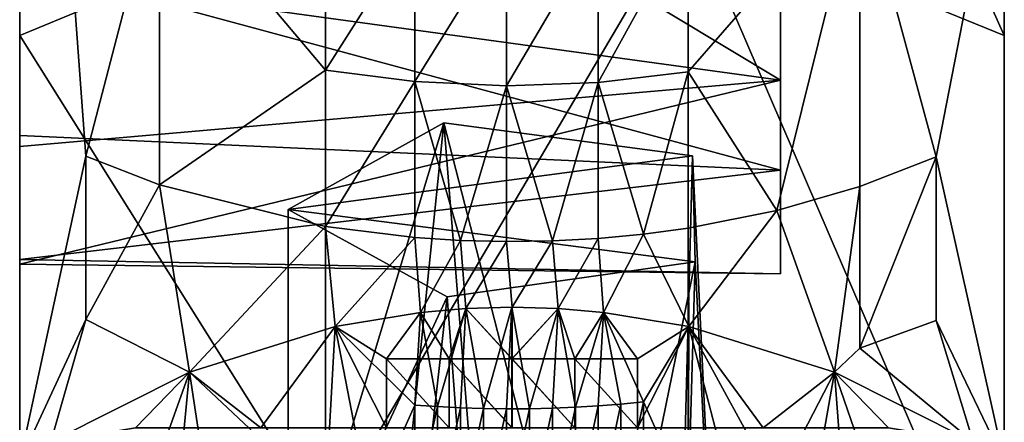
# Model space of a CAD drawing. Header units: millimetres. Extents: x 0 to 484, y -157 to 583.
# Tile 62 of 78: x 462 to 484, y 314 to 323. Entities that reach past the tile are written whole.
import ezdxf

# ---------------------------------------------------------------- set-up
doc = ezdxf.new("R2010")
doc.units = ezdxf.units.MM
doc.layers.add('Layer 01', color=7, linetype='Continuous', true_color=0x000000)

msp = doc.modelspace()

# ---------------------------------------------------------------- linework, layer by layer
at = {"layer": 'Layer 01'}
for points in [[(484.001, 307.291, 356.102), (484.001, 347.536, 361.858), (484.001, 335.153, 380.655)], [(484.001, 347.536, 361.858), (484.001, 307.291, 356.102), (484.001, 343.324, 320.032)], [(484.001, 307.291, 356.102), (484.001, 325.308, 320.032), (484.001, 343.324, 320.032)], [(462.001, 339.69, 266.367), (465.125, 325.918, 278.065), (463.479, 319.593, 285.341)], [(462.001, 339.69, 266.367), (463.479, 319.593, 285.341), (462.001, 312.756, 292.2)], [(462.001, 339.69, 266.367), (462.001, 312.756, 292.2), (462.001, 325.308, 283.962)], [(484.001, 322.293, 399.466), (484.001, 335.153, 380.655), (476.936, 338.105, 382.612)], [(484.001, 322.293, 399.466), (476.936, 338.105, 382.612), (476.936, 325.172, 401.529)], [(468.831, 325.126, 401.495), (462.001, 335.153, 380.655), (462.001, 322.293, 399.466)], [(462.001, 335.153, 380.655), (462.001, 325.308, 374.136), (462.001, 322.293, 399.466)], [(484.001, 307.291, 356.102), (484.001, 335.153, 380.655), (484.001, 307.291, 374.136)], [(484.001, 335.153, 380.655), (484.001, 322.293, 399.466), (484.001, 307.291, 374.136)], [(462.001, 327.953, 334.236), (462.001, 320.054, 343.266), (462.001, 323.88, 343.369)], [(462.001, 325.32, 331.458), (462.001, 320.054, 343.266), (462.001, 327.953, 334.236)], [(482.476, 319.573, 285.318), (480.774, 325.881, 278.027), (484.001, 327.384, 279.542)], [(484.001, 312.756, 292.201), (482.476, 319.573, 285.318), (484.001, 327.384, 279.542)], [(484.001, 327.384, 279.542), (484.001, 325.308, 301.997), (484.001, 312.756, 292.201)], [(462.001, 323.632, 352.604), (470.501, 326.41, 349.972), (479.001, 321.294, 352.905)], [(479.001, 321.294, 352.905), (470.501, 326.41, 349.972), (479.001, 326.41, 349.972)], [(479.001, 316.956, 348.992), (479.001, 321.294, 352.905), (479.001, 326.41, 349.972)], [(479.001, 326.41, 349.972), (479.001, 325.117, 344.156), (479.001, 316.956, 348.992)], [(465.125, 325.918, 278.065), (465.125, 318.95, 284.613), (463.479, 319.593, 285.341)], [(465.125, 325.918, 278.065), (468.831, 324.93, 277.069), (468.831, 321.516, 280.37)], [(465.125, 318.95, 284.613), (465.125, 325.918, 278.065), (468.831, 321.516, 280.37)], [(476.936, 321.477, 280.329), (476.936, 324.889, 277.028), (480.774, 325.881, 278.027)], [(478.918, 318.378, 283.965), (476.936, 321.477, 280.329), (480.774, 325.881, 278.027)], [(480.774, 325.881, 278.027), (480.774, 318.915, 284.573), (478.918, 318.378, 283.965)], [(480.774, 318.915, 284.573), (480.774, 325.881, 278.027), (482.476, 319.573, 285.318)], [(462.001, 325.423, 327.633), (462.001, 325.308, 320.032), (462.001, 307.291, 338.067)], [(462.001, 325.32, 331.458), (462.001, 325.423, 327.633), (462.001, 307.291, 338.067)], [(462.001, 307.291, 338.067), (462.001, 320.054, 343.266), (462.001, 325.32, 331.458)], [(462.001, 325.308, 374.136), (462.001, 325.308, 356.102), (462.001, 316.299, 356.102)], [(462.001, 307.291, 374.136), (462.001, 325.308, 374.136), (462.001, 316.299, 356.102)], [(462.001, 325.308, 320.032), (462.001, 307.291, 320.032), (462.001, 307.291, 338.067)], [(462.001, 322.293, 399.466), (462.001, 325.308, 374.136), (462.001, 307.291, 374.136)], [(462.001, 325.308, 356.102), (462.001, 323.632, 352.604), (462.001, 319.807, 352.502)], [(462.001, 316.299, 356.102), (462.001, 325.308, 356.102), (462.001, 319.807, 352.502)], [(462.001, 304.184, 311.422), (462.001, 325.308, 320.032), (462.001, 308.47, 301.811)], [(462.001, 308.47, 301.811), (462.001, 325.308, 301.997), (462.001, 312.756, 292.2)], [(462.001, 325.308, 301.997), (462.001, 308.47, 301.811), (462.001, 325.308, 320.032)], [(462.001, 307.291, 320.032), (462.001, 325.308, 320.032), (462.001, 304.184, 311.422)], [(462.001, 312.756, 292.2), (462.001, 325.308, 301.997), (462.001, 325.308, 283.962)], [(468.831, 311.397, 419.221), (476.936, 311.441, 419.258), (476.936, 325.172, 401.529)], [(468.831, 311.397, 419.221), (476.936, 325.172, 401.529), (468.831, 325.126, 401.495)], [(476.936, 325.172, 401.529), (476.936, 311.441, 419.258), (484.001, 308.744, 416.963)], [(476.936, 325.172, 401.529), (484.001, 308.744, 416.963), (484.001, 322.293, 399.466)], [(484.001, 307.291, 338.067), (484.001, 307.291, 320.032), (484.001, 325.308, 320.032)], [(484.001, 307.291, 356.102), (484.001, 307.291, 338.067), (484.001, 325.308, 320.032)], [(484.001, 325.308, 320.032), (484.001, 307.291, 320.032), (484.001, 304.184, 311.422)], [(484.001, 325.308, 320.032), (484.001, 308.47, 301.811), (484.001, 325.308, 301.997)], [(484.001, 312.756, 292.201), (484.001, 325.308, 301.997), (484.001, 308.47, 301.811)], [(484.001, 325.308, 320.032), (484.001, 304.184, 311.422), (484.001, 308.47, 301.811)], [(462.001, 322.293, 399.466), (468.831, 311.397, 419.221), (468.831, 325.126, 401.495)], [(462.001, 323.88, 343.369), (479.001, 319.275, 343.645), (479.001, 325.117, 344.156)], [(479.001, 316.956, 348.992), (479.001, 325.117, 344.156), (479.001, 319.275, 343.645)], [(468.831, 321.516, 280.37), (468.831, 324.93, 277.069), (470.832, 324.664, 276.801)], [(474.928, 321.238, 280.074), (474.928, 324.643, 276.78), (476.936, 324.889, 277.028)], [(474.928, 321.238, 280.074), (476.936, 324.889, 277.028), (476.936, 321.477, 280.329)], [(468.831, 321.516, 280.37), (470.832, 324.664, 276.801), (470.832, 321.258, 280.095)], [(470.832, 321.258, 280.095), (470.832, 324.664, 276.801), (472.878, 324.567, 276.703)], [(470.832, 321.258, 280.095), (472.878, 324.567, 276.703), (472.878, 321.163, 279.995)], [(472.878, 321.163, 279.995), (472.878, 324.567, 276.703), (474.928, 324.643, 276.78)], [(472.878, 321.163, 279.995), (474.928, 324.643, 276.78), (474.928, 321.238, 280.074)], [(462.001, 323.88, 343.369), (462.001, 320.054, 343.266), (479.001, 319.275, 343.645)], [(479.001, 321.294, 352.905), (462.001, 319.807, 352.502), (462.001, 323.632, 352.604)], [(462.001, 322.293, 399.466), (462.001, 308.744, 416.963), (468.831, 311.397, 419.221)], [(462.001, 289.686, 391.607), (462.001, 322.293, 399.466), (462.001, 307.291, 374.136)], [(462.001, 308.744, 416.963), (462.001, 322.293, 399.466), (462.001, 289.686, 391.607)], [(484.001, 322.293, 399.466), (484.001, 308.744, 416.963), (484.001, 289.686, 391.607)], [(484.001, 322.293, 399.466), (484.001, 289.686, 391.607), (484.001, 307.291, 374.136)], [(468.831, 321.516, 280.37), (468.831, 318.021, 283.561), (465.125, 318.95, 284.613)], [(468.831, 318.021, 283.561), (468.831, 321.516, 280.37), (470.832, 321.258, 280.095)], [(474.928, 321.238, 280.074), (476.936, 321.477, 280.329), (475.939, 317.848, 283.365)], [(476.936, 321.477, 280.329), (476.936, 317.983, 283.518), (475.939, 317.848, 283.365)], [(478.918, 318.378, 283.965), (476.936, 317.983, 283.518), (476.936, 321.477, 280.329)], [(462.001, 317.174, 349.724), (462.001, 319.807, 352.502), (479.001, 321.294, 352.905)], [(462.001, 317.174, 349.724), (479.001, 321.294, 352.905), (479.001, 316.956, 348.992)], [(468.831, 318.021, 283.561), (470.832, 321.258, 280.095), (470.832, 317.771, 283.278)], [(471.852, 317.705, 283.203), (470.832, 317.771, 283.278), (470.832, 321.258, 280.095)], [(470.832, 321.258, 280.095), (472.878, 321.163, 279.995), (471.852, 317.705, 283.203)], [(472.878, 321.163, 279.995), (474.928, 321.238, 280.074), (473.905, 317.696, 283.192)], [(474.928, 321.238, 280.074), (474.928, 317.752, 283.256), (473.905, 317.696, 283.192)], [(475.939, 317.848, 283.365), (474.928, 317.752, 283.256), (474.928, 321.238, 280.074)], [(472.878, 321.163, 279.995), (472.878, 317.68, 283.175), (471.852, 317.705, 283.203)], [(473.905, 317.696, 283.192), (472.878, 317.68, 283.175), (472.878, 321.163, 279.995)], [(471.478, 320.336, 326.764), (477.034, 319.6, 328.413), (468.001, 318.396, 331.113)], [(469.465, 300.657, 319.331), (471.478, 320.336, 326.764), (468.001, 308.806, 326.836)], [(471.478, 320.336, 326.764), (468.001, 318.396, 331.113), (468.001, 308.806, 326.836)], [(471.478, 320.336, 326.764), (469.465, 300.657, 319.331), (473.001, 301.253, 317.993)], [(476.536, 300.657, 319.331), (477.034, 319.6, 328.413), (471.478, 320.336, 326.764)], [(476.536, 300.657, 319.331), (471.478, 320.336, 326.764), (473.001, 301.253, 317.993)], [(462.001, 307.291, 338.067), (462.001, 317.277, 345.899), (462.001, 320.054, 343.266)], [(479.001, 319.275, 343.645), (462.001, 320.054, 343.266), (462.001, 317.277, 345.899)], [(462.001, 316.299, 356.102), (462.001, 319.807, 352.502), (462.001, 317.174, 349.724)], [(463.479, 319.593, 285.341), (463.479, 315.937, 288.429), (462.001, 312.756, 292.2)], [(463.479, 315.937, 288.429), (463.479, 319.593, 285.341), (465.125, 318.95, 284.613)], [(468.001, 318.396, 331.113), (477.034, 319.6, 328.413), (477.094, 317.226, 333.736)], [(477.034, 319.6, 328.413), (476.536, 300.657, 319.331), (478.001, 299.217, 322.56)], [(477.094, 317.226, 333.736), (477.034, 319.6, 328.413), (478.001, 299.217, 322.56)], [(480.774, 315.299, 287.627), (480.774, 318.915, 284.573), (482.476, 319.573, 285.318)], [(480.774, 315.299, 287.627), (482.476, 319.573, 285.318), (482.476, 315.918, 288.404)], [(484.001, 312.756, 292.201), (482.476, 315.918, 288.404), (482.476, 319.573, 285.318)], [(479.001, 319.275, 343.645), (462.001, 317.277, 345.899), (479.001, 316.956, 348.992)], [(465.125, 318.95, 284.613), (465.796, 314.764, 287.697), (463.479, 315.937, 288.429)], [(465.796, 314.764, 287.697), (465.125, 318.95, 284.613), (468.831, 318.021, 283.561)], [(480.206, 314.764, 287.697), (478.918, 318.378, 283.965), (480.774, 318.915, 284.573)], [(480.774, 318.915, 284.573), (480.774, 315.299, 287.627), (480.206, 314.764, 287.697)], [(471.551, 316.447, 335.483), (468.001, 318.396, 331.113), (477.094, 317.226, 333.736)], [(471.551, 316.447, 335.483), (468.001, 308.806, 326.836), (468.001, 318.396, 331.113)], [(476.954, 315.778, 285.425), (476.936, 317.983, 283.518), (478.918, 318.378, 283.965)], [(476.954, 315.778, 285.425), (478.918, 318.378, 283.965), (480.206, 314.764, 287.697)], [(465.796, 314.764, 287.697), (468.831, 318.021, 283.561), (469.047, 315.778, 285.425)], [(468.831, 318.021, 283.561), (470.832, 317.771, 283.278), (469.047, 315.778, 285.425)], [(476.954, 315.778, 285.425), (475.939, 317.848, 283.365), (476.936, 317.983, 283.518)], [(470.832, 317.771, 283.278), (470.957, 316.096, 284.712), (469.047, 315.778, 285.425)], [(470.957, 316.096, 284.712), (470.832, 317.771, 283.278), (471.852, 317.705, 283.203)], [(471.852, 317.705, 283.203), (471.969, 316.182, 284.518), (470.957, 316.096, 284.712)], [(471.969, 316.182, 284.518), (471.852, 317.705, 283.203), (472.878, 317.68, 283.175)], [(472.878, 317.68, 283.175), (473.001, 316.212, 284.452), (471.969, 316.182, 284.518)], [(472.878, 317.68, 283.175), (473.905, 317.696, 283.192), (473.001, 316.212, 284.452)], [(473.001, 316.212, 284.452), (473.905, 317.696, 283.192), (474.032, 316.182, 284.518)], [(474.032, 316.182, 284.518), (473.905, 317.696, 283.192), (474.928, 317.752, 283.256)], [(475.044, 316.096, 284.712), (474.032, 316.182, 284.518), (474.928, 317.752, 283.256)], [(475.044, 316.096, 284.712), (474.928, 317.752, 283.256), (475.939, 317.848, 283.365)], [(476.954, 315.778, 285.425), (475.044, 316.096, 284.712), (475.939, 317.848, 283.365)], [(462.001, 307.291, 356.102), (462.001, 317.277, 345.899), (462.001, 307.291, 338.067)], [(462.001, 317.174, 349.724), (462.001, 317.277, 345.899), (462.001, 307.291, 356.102)], [(479.001, 316.956, 348.992), (462.001, 317.277, 345.899), (462.001, 317.174, 349.724)], [(462.001, 316.299, 356.102), (462.001, 317.174, 349.724), (462.001, 307.291, 356.102)], [(473.001, 297.18, 327.126), (471.551, 316.447, 335.483), (477.094, 317.226, 333.736)], [(473.001, 297.18, 327.126), (477.094, 317.226, 333.736), (476.536, 297.777, 325.789)], [(477.094, 317.226, 333.736), (478.001, 299.217, 322.56), (476.536, 297.777, 325.789)], [(469.465, 297.777, 325.789), (468.001, 308.806, 326.836), (471.551, 316.447, 335.483)], [(471.551, 316.447, 335.483), (473.001, 297.18, 327.126), (469.465, 297.777, 325.789)], [(462.001, 316.299, 356.102), (462.001, 307.291, 356.102), (462.001, 307.291, 374.136)], [(470.956, 316.096, 284.712), (471.969, 316.182, 284.518), (471.34, 313.99, 286.387)], [(470.956, 316.096, 284.712), (471.598, 315.06, 287.034), (471.969, 316.182, 284.518)], [(470.957, 316.096, 284.712), (471.969, 316.182, 284.518), (471.598, 315.06, 287.034)], [(471.969, 316.182, 284.518), (471.851, 313.964, 286.354), (471.34, 313.99, 286.387)], [(471.969, 316.182, 284.518), (471.598, 315.06, 287.034), (473, 315.06, 287.034)], [(471.969, 316.182, 284.518), (473.001, 315.06, 287.034), (471.598, 315.06, 287.034)], [(471.969, 316.182, 284.518), (472.364, 313.947, 286.333), (471.851, 313.964, 286.354)], [(473, 316.212, 284.452), (472.364, 313.947, 286.333), (471.969, 316.182, 284.518)], [(471.969, 316.182, 284.518), (473, 315.06, 287.034), (473, 316.212, 284.452)], [(471.969, 316.182, 284.518), (473.001, 316.212, 284.452), (473.001, 315.06, 287.034)], [(473, 316.212, 284.452), (472.877, 313.94, 286.324), (472.364, 313.947, 286.333)], [(472.877, 313.94, 286.324), (473, 316.212, 284.452), (473.391, 313.942, 286.327)], [(473, 316.212, 284.452), (474.031, 316.182, 284.518), (473.391, 313.942, 286.327)], [(474.031, 316.182, 284.518), (473, 316.212, 284.452), (473, 315.06, 287.034)], [(474.031, 316.182, 284.518), (473, 315.06, 287.034), (474.402, 315.06, 287.034)], [(474.032, 316.182, 284.518), (473.001, 315.06, 287.034), (473.001, 316.212, 284.452)], [(474.032, 316.182, 284.518), (474.403, 315.06, 287.034), (473.001, 315.06, 287.034)], [(474.031, 316.182, 284.518), (473.905, 313.954, 286.342), (473.391, 313.942, 286.327)], [(474.031, 316.182, 284.518), (474.417, 313.976, 286.37), (473.905, 313.954, 286.342)], [(474.031, 316.182, 284.518), (475.044, 316.096, 284.712), (474.417, 313.976, 286.37)], [(474.031, 316.182, 284.518), (474.402, 315.06, 287.034), (475.044, 316.096, 284.712)], [(474.032, 316.182, 284.518), (475.044, 316.096, 284.712), (474.403, 315.06, 287.034)], [(463.479, 315.937, 288.429), (462.694, 313.199, 291.208), (462.001, 312.756, 292.2)], [(462.694, 313.199, 291.208), (463.479, 315.937, 288.429), (465.796, 314.764, 287.697)], [(470.956, 316.096, 284.712), (470.831, 314.025, 286.432), (469.047, 315.778, 285.425)], [(470.195, 315.06, 287.034), (470.956, 316.096, 284.712), (469.047, 315.778, 285.425)], [(470.196, 315.06, 287.034), (469.047, 315.778, 285.425), (470.957, 316.096, 284.712)], [(470.956, 316.096, 284.712), (470.195, 315.06, 287.034), (471.598, 315.06, 287.034)], [(470.957, 316.096, 284.712), (471.598, 315.06, 287.034), (470.196, 315.06, 287.034)], [(470.831, 314.025, 286.432), (470.956, 316.096, 284.712), (471.34, 313.99, 286.387)], [(475.044, 316.096, 284.712), (474.402, 315.06, 287.034), (475.805, 315.06, 287.034)], [(475.044, 316.096, 284.712), (475.806, 315.06, 287.034), (474.403, 315.06, 287.034)], [(474.927, 314.007, 286.409), (474.417, 313.976, 286.37), (475.044, 316.096, 284.712)], [(474.927, 314.007, 286.409), (475.044, 316.096, 284.712), (475.434, 314.047, 286.46)], [(475.044, 316.096, 284.712), (476.953, 315.778, 285.425), (475.939, 314.097, 286.523)], [(475.434, 314.047, 286.46), (475.044, 316.096, 284.712), (475.939, 314.097, 286.523)], [(476.953, 315.778, 285.425), (475.044, 316.096, 284.712), (475.805, 315.06, 287.034)], [(476.954, 315.778, 285.425), (475.806, 315.06, 287.034), (475.044, 316.096, 284.712)], [(469.047, 315.778, 285.425), (468.831, 311.904, 288.522), (465.795, 314.764, 287.697)], [(469.047, 315.778, 285.425), (465.795, 314.764, 287.697), (467.39, 313.514, 290.5)], [(469.047, 315.778, 285.425), (467.391, 313.514, 290.5), (465.796, 314.764, 287.697)], [(470.195, 313.514, 290.5), (469.047, 315.778, 285.425), (467.39, 313.514, 290.5)], [(470.196, 313.514, 290.5), (467.391, 313.514, 290.5), (469.047, 315.778, 285.425)], [(469.047, 315.778, 285.425), (469.822, 311.775, 288.346), (468.831, 311.904, 288.522)], [(469.822, 311.775, 288.346), (469.047, 315.778, 285.425), (470.831, 314.025, 286.432)], [(469.047, 315.778, 285.425), (470.195, 313.514, 290.5), (470.195, 315.06, 287.034)], [(469.047, 315.778, 285.425), (470.196, 315.06, 287.034), (470.196, 313.514, 290.5)], [(475.805, 313.514, 290.5), (478.61, 313.514, 290.5), (476.953, 315.778, 285.425)], [(475.805, 315.06, 287.034), (475.805, 313.514, 290.5), (476.953, 315.778, 285.425)], [(475.806, 313.514, 290.5), (476.954, 315.778, 285.425), (478.611, 313.514, 290.5)], [(475.806, 315.06, 287.034), (476.954, 315.778, 285.425), (475.806, 313.514, 290.5)], [(476.935, 311.87, 288.475), (475.939, 314.097, 286.523), (476.953, 315.778, 285.425)], [(476.953, 315.778, 285.425), (477.928, 312.027, 288.69), (476.935, 311.87, 288.475)], [(480.205, 314.764, 287.697), (478.894, 312.218, 288.95), (476.953, 315.778, 285.425)], [(476.953, 315.778, 285.425), (478.894, 312.218, 288.95), (477.928, 312.027, 288.69)], [(480.205, 314.764, 287.697), (476.953, 315.778, 285.425), (478.61, 313.514, 290.5)], [(480.206, 314.764, 287.697), (478.611, 313.514, 290.5), (476.954, 315.778, 285.425)], [(482.476, 315.918, 288.404), (483.308, 313.199, 291.208), (480.774, 315.299, 287.627)], [(484.001, 312.756, 292.201), (483.308, 313.199, 291.208), (482.476, 315.918, 288.404)], [(483.308, 313.199, 291.208), (480.206, 314.764, 287.697), (480.774, 315.299, 287.627)], [(471.598, 313.514, 290.5), (471.598, 315.06, 287.034), (470.195, 315.06, 287.034)], [(471.598, 313.514, 290.5), (470.195, 315.06, 287.034), (470.195, 313.514, 290.5)], [(471.598, 313.514, 290.5), (470.196, 313.514, 290.5), (470.196, 315.06, 287.034)], [(471.598, 313.514, 290.5), (470.196, 315.06, 287.034), (471.598, 315.06, 287.034)], [(473, 313.514, 290.5), (473, 315.06, 287.034), (471.598, 315.06, 287.034)], [(473, 313.514, 290.5), (471.598, 315.06, 287.034), (471.598, 313.514, 290.5)], [(473.001, 313.514, 290.5), (471.598, 313.514, 290.5), (471.598, 315.06, 287.034)], [(473.001, 313.514, 290.5), (471.598, 315.06, 287.034), (473.001, 315.06, 287.034)], [(474.402, 313.514, 290.5), (474.402, 315.06, 287.034), (473, 315.06, 287.034)], [(474.402, 313.514, 290.5), (473, 315.06, 287.034), (473, 313.514, 290.5)], [(474.403, 313.514, 290.5), (473.001, 313.514, 290.5), (473.001, 315.06, 287.034)], [(474.403, 313.514, 290.5), (473.001, 315.06, 287.034), (474.403, 315.06, 287.034)], [(475.805, 313.514, 290.5), (475.805, 315.06, 287.034), (474.402, 315.06, 287.034)], [(475.805, 313.514, 290.5), (474.402, 315.06, 287.034), (474.402, 313.514, 290.5)], [(475.806, 313.514, 290.5), (474.403, 313.514, 290.5), (474.403, 315.06, 287.034)], [(475.806, 313.514, 290.5), (474.403, 315.06, 287.034), (475.806, 315.06, 287.034)], [(462.693, 313.199, 291.208), (465.795, 314.764, 287.697), (463.479, 308.259, 293.86)], [(462.693, 313.199, 291.208), (464.585, 313.514, 290.5), (465.795, 314.764, 287.697)], [(462.694, 313.199, 291.208), (465.796, 314.764, 287.697), (464.586, 313.514, 290.5)], [(465.124, 307.743, 293.036), (463.479, 308.259, 293.86), (465.795, 314.764, 287.697)], [(467.39, 313.514, 290.5), (465.795, 314.764, 287.697), (464.585, 313.514, 290.5)], [(467.391, 313.514, 290.5), (464.586, 313.514, 290.5), (465.796, 314.764, 287.697)], [(466.917, 307.317, 292.357), (465.124, 307.743, 293.036), (465.795, 314.764, 287.697)], [(465.795, 314.764, 287.697), (468.831, 311.904, 288.522), (466.917, 307.317, 292.357)], [(481.415, 313.514, 290.5), (480.205, 314.764, 287.697), (478.61, 313.514, 290.5)], [(481.416, 313.514, 290.5), (478.611, 313.514, 290.5), (480.206, 314.764, 287.697)], [(478.894, 312.218, 288.95), (480.205, 314.764, 287.697), (478.894, 307.28, 292.297)], [(480.732, 307.703, 292.973), (478.894, 307.28, 292.297), (480.205, 314.764, 287.697)], [(482.456, 308.236, 293.823), (480.205, 314.764, 287.697), (483.307, 313.199, 291.208)], [(482.456, 308.236, 293.823), (480.732, 307.703, 292.973), (480.205, 314.764, 287.697)], [(483.307, 313.199, 291.208), (480.205, 314.764, 287.697), (481.415, 313.514, 290.5)], [(483.308, 313.199, 291.208), (481.416, 313.514, 290.5), (480.206, 314.764, 287.697)], [(470.831, 311.681, 288.217), (469.822, 311.775, 288.346), (470.831, 314.025, 286.432)], [(470.831, 311.681, 288.217), (470.831, 314.025, 286.432), (471.34, 313.99, 286.387)], [(470.831, 311.681, 288.217), (471.34, 313.99, 286.387), (471.34, 311.647, 288.171)], [(471.34, 311.647, 288.171), (471.34, 313.99, 286.387), (471.851, 313.964, 286.354)], [(471.34, 311.647, 288.171), (471.851, 313.964, 286.354), (471.851, 311.622, 288.137)], [(471.851, 311.622, 288.137), (471.851, 313.964, 286.354), (472.364, 313.947, 286.333)], [(471.851, 311.622, 288.137), (472.364, 313.947, 286.333), (472.364, 311.607, 288.115)], [(472.364, 311.607, 288.115), (472.364, 313.947, 286.333), (472.877, 313.94, 286.324)], [(472.877, 311.6, 288.106), (472.877, 313.94, 286.324), (473.391, 313.942, 286.327)], [(472.877, 311.6, 288.106), (473.391, 313.942, 286.327), (473.391, 311.602, 288.109)], [(473.391, 311.602, 288.109), (473.391, 313.942, 286.327), (473.905, 313.954, 286.342)], [(473.391, 311.602, 288.109), (473.905, 313.954, 286.342), (473.905, 311.614, 288.125)], [(473.905, 311.614, 288.125), (473.905, 313.954, 286.342), (474.417, 313.976, 286.37)], [(473.905, 311.614, 288.125), (474.417, 313.976, 286.37), (474.417, 311.634, 288.153)], [(474.417, 311.634, 288.153), (474.417, 313.976, 286.37), (474.927, 314.007, 286.409)], [(474.417, 311.634, 288.153), (474.927, 314.007, 286.409), (474.927, 311.664, 288.194)], [(474.927, 311.664, 288.194), (474.927, 314.007, 286.409), (475.434, 314.047, 286.46)], [(474.927, 311.664, 288.194), (475.434, 314.047, 286.46), (475.434, 311.702, 288.246)], [(475.434, 311.702, 288.246), (475.434, 314.047, 286.46), (475.939, 314.097, 286.523)], [(475.434, 311.702, 288.246), (475.939, 314.097, 286.523), (475.939, 311.75, 288.311)], [(475.939, 311.75, 288.311), (475.939, 314.097, 286.523), (476.935, 311.87, 288.475)], [(472.364, 311.607, 288.115), (472.877, 313.94, 286.324), (472.877, 311.6, 288.106)]]:
    msp.add_3dface(points, dxfattribs=at)

doc.saveas('drawing.dxf')
